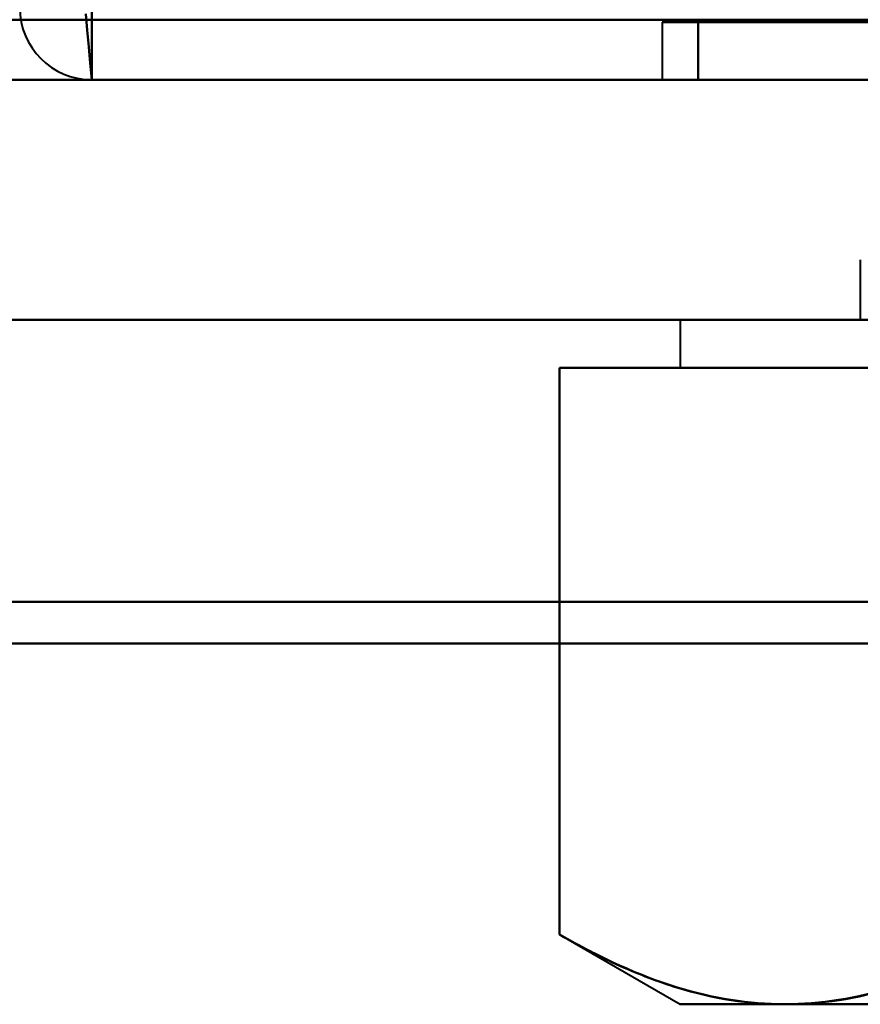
# Model space of a CAD drawing. Header units: millimetres. Extents: x -1442 to 3067, y -120 to 1010.
# Tile 3 of 71: x -327 to -320, y 121 to 129. Entities that reach past the tile are written whole.
import ezdxf

# ---------------------------------------------------------------- set-up
doc = ezdxf.new("R2010")
doc.units = ezdxf.units.MM
doc.layers.add('G-IMPT', color=8, linetype='Continuous', lineweight=40)

# ---------------------------------------------------------------- blocks, each defined once
blk = doc.blocks.new('NEXA 700 CALQUES_dwg-751640-Gauche')
at = {"layer": 'G-IMPT'}
for p, q in [((-326.4, 128.3723), (-326.4, 128.9723)), ((-326.4, 128.9723), (-326.4, 128.3723)), ((-326.4, 128.3723), (-326.4, 128.9723)), ((-326.4, 128.9723), (-326.4, 128.3723)), ((-321.65, 128.8523), (-321.65, 128.3723)), ((-321.65, 128.8523), (-321.65, 128.3723)), ((-321.65, 128.8523), (-321.65, 128.3723)), ((-321.65, 128.8523), (-321.65, 128.3723)), ((-315, 128.8523), (-321.65, 128.8523)), ((-308.35, 128.8523), (-321.65, 128.8523)), ((-321.65, 128.8523), (-315, 128.8523)), ((-315, 128.8523), (-321.65, 128.8523)), ((-308.35, 128.8523), (-321.65, 128.8523)), ((-321.65, 128.8523), (-315, 128.8523)), ((-315, 128.8523), (-321.65, 128.8523)), ((-308.35, 128.8523), (-321.65, 128.8523)), ((-321.65, 128.8523), (-315, 128.8523)), ((-315, 128.8523), (-321.65, 128.8523)), ((-308.35, 128.8523), (-321.65, 128.8523)), ((-321.65, 128.8523), (-315, 128.8523)), ((-361.4, 128.3723), (324.4, 128.3723)), ((325, 128.3723), (-345, 128.3723)), ((-326.4, 128.3723), (324.4, 128.3723)), ((-321.65, 128.3723), (-315, 128.3723)), ((-321.65, 128.3723), (-308.35, 128.3723)), ((-315, 128.3723), (-321.65, 128.3723)), ((-321.65, 128.3723), (-315, 128.3723)), ((-321.65, 128.3723), (-308.35, 128.3723)), ((-315, 128.3723), (-321.65, 128.3723)), ((-321.65, 128.3723), (-315, 128.3723)), ((-321.65, 128.3723), (-308.35, 128.3723)), ((-315, 128.3723), (-321.65, 128.3723)), ((-321.65, 128.3723), (-315, 128.3723)), ((-321.65, 128.3723), (-308.35, 128.3723)), ((-315, 128.3723), (-321.65, 128.3723)), ((-320, 126.8723), (-320, 126.3723)), ((-320, 126.8723), (-320, 126.3723)), ((-320, 126.8723), (-320, 126.3723)), ((-320, 126.8723), (-320, 126.3723)), ((325, 126.3723), (-345, 126.3723)), ((325, 126.3723), (-345, 126.3723)), ((-321.5, 126.3723), (-321.5, 125.9723)), ((-321.5, 126.3723), (-321.5, 125.9723)), ((-321.5, 126.3723), (-321.5, 125.9723)), ((-321.5, 126.3723), (-321.5, 125.9723)), ((-321.5, 126.3723), (-309.3708, 126.3723)), ((-321.5, 126.3723), (-309.3708, 126.3723)), ((-309.3708, 126.3723), (-321.5, 126.3723)), ((-309.3708, 126.3723), (-321.5, 126.3723)), ((-321.5, 126.3723), (-309.3708, 126.3723)), ((-321.5, 126.3723), (-309.3708, 126.3723)), ((-309.3708, 126.3723), (-321.5, 126.3723)), ((-309.3708, 126.3723), (-321.5, 126.3723)), ((-320.6292, 126.3723), (-308.5, 126.3723)), ((-320.6292, 126.3723), (-308.5, 126.3723)), ((-308.5, 126.3723), (-320.6292, 126.3723)), ((-308.5, 126.3723), (-320.6292, 126.3723)), ((-320.6292, 126.3723), (-308.5, 126.3723)), ((-320.6292, 126.3723), (-308.5, 126.3723)), ((-308.5, 126.3723), (-320.6292, 126.3723)), ((-308.5, 126.3723), (-320.6292, 126.3723)), ((-321.5, 125.9723), (-320.6292, 125.9723)), ((-321.5, 125.9723), (-320.6292, 125.9723)), ((-320.6292, 125.9723), (-321.5, 125.9723)), ((-320.6292, 125.9723), (-321.5, 125.9723)), ((-321.5, 125.9723), (-320.6292, 125.9723)), ((-321.5, 125.9723), (-320.6292, 125.9723)), ((-320.6292, 125.9723), (-321.5, 125.9723)), ((-320.6292, 125.9723), (-321.5, 125.9723)), ((-320.6292, 125.9723), (-315, 125.9723)), ((-320.6292, 125.9723), (-315, 125.9723)), ((-320.6292, 125.9723), (-315, 125.9723)), ((-320.6292, 125.9723), (-315, 125.9723)), ((-315, 125.9723), (-320.6292, 125.9723)), ((-315, 125.9723), (-320.6292, 125.9723)), ((-315, 125.9723), (-320.6292, 125.9723)), ((-315, 125.9723), (-320.6292, 125.9723)), ((-320.6292, 125.9723), (-315, 125.9723)), ((-320.6292, 125.9723), (-315, 125.9723)), ((-320.6292, 125.9723), (-315, 125.9723)), ((-320.6292, 125.9723), (-315, 125.9723)), ((-315, 125.9723), (-320.6292, 125.9723)), ((-315, 125.9723), (-320.6292, 125.9723)), ((-315, 125.9723), (-320.6292, 125.9723)), ((-315, 125.9723), (-320.6292, 125.9723)), ((-322.5056, 121.2529), (-321.5, 120.6723)), ((-322.5056, 121.2529), (-321.5, 120.6723)), ((-322.5056, 121.2529), (-321.5, 120.6723)), ((-322.5056, 121.2529), (-321.5, 120.6723)), ((-321.5, 120.6723), (-320.6292, 120.6723)), ((-321.5, 120.6723), (-320.6292, 120.6723)), ((-320.6292, 120.6723), (-321.5, 120.6723)), ((-320.6292, 120.6723), (-321.5, 120.6723)), ((-321.5, 120.6723), (-320.6292, 120.6723)), ((-321.5, 120.6723), (-320.6292, 120.6723)), ((-320.6292, 120.6723), (-321.5, 120.6723)), ((-320.6292, 120.6723), (-321.5, 120.6723)), ((-320.6292, 120.6723), (-315, 120.6723)), ((-320.6292, 120.6723), (-315, 120.6723)), ((-320.6292, 120.6723), (-315, 120.6723)), ((-320.6292, 120.6723), (-315, 120.6723)), ((-315, 120.6723), (-320.6292, 120.6723)), ((-315, 120.6723), (-320.6292, 120.6723)), ((-315, 120.6723), (-320.6292, 120.6723)), ((-315, 120.6723), (-320.6292, 120.6723)), ((-320.6292, 120.6723), (-315, 120.6723)), ((-320.6292, 120.6723), (-315, 120.6723)), ((-320.6292, 120.6723), (-315, 120.6723)), ((-320.6292, 120.6723), (-315, 120.6723)), ((-315, 120.6723), (-320.6292, 120.6723)), ((-315, 120.6723), (-320.6292, 120.6723)), ((-315, 120.6723), (-320.6292, 120.6723)), ((-315, 120.6723), (-320.6292, 120.6723))]:
    blk.add_line(p, q, dxfattribs=at)
at = {"layer": 'G-IMPT', "flags": 128}
for points in [[(-326.45, 128.9223), (-326.4375, 128.7848), (-326.425, 128.6473), (-326.4125, 128.5098), (-326.4, 128.3723)], [(-326.4, 128.3723), (-326.4125, 128.5098), (-326.425, 128.6473), (-326.4375, 128.7848), (-326.45, 128.9223)], [(-326.4, 128.3723), (-326.4, 128.5098), (-326.4, 128.6473), (-326.4, 128.7848), (-326.4, 128.9223)], [(-326.4, 128.9223), (-326.4, 128.7848), (-326.4, 128.6473), (-326.4, 128.5098), (-326.4, 128.3723)], [(-361.4, 128.8723), (-189.95, 128.8723), (-18.5, 128.8723), (152.95, 128.8723), (324.4, 128.8723)], [(-360.9, 128.8723), (-189.7, 128.8723), (-18.5, 128.8723), (152.7, 128.8723), (323.9, 128.8723)], [(323.9, 128.8723), (152.7, 128.8723), (-18.5, 128.8723), (-189.7, 128.8723), (-360.9, 128.8723)], [(-360.9, 128.8723), (-189.7, 128.8723), (-18.5, 128.8723), (152.7, 128.8723), (323.9, 128.8723)], [(323.9, 128.8723), (152.7, 128.8723), (-18.5, 128.8723), (-189.7, 128.8723), (-360.9, 128.8723)], [(323.9, 128.8723), (152.7, 128.8723), (-18.5, 128.8723), (-189.7, 128.8723), (-360.9, 128.8723)], [(-360.9, 128.8723), (-189.7, 128.8723), (-18.5, 128.8723), (152.7, 128.8723), (323.9, 128.8723)], [(-318.1754, 128.8523), (-318.9693, 128.8523), (-319.7631, 128.8523), (-320.557, 128.8523), (-321.3509, 128.8523)], [(-321.3509, 128.8523), (-321.3509, 128.7323), (-321.3509, 128.6123), (-321.3509, 128.4923), (-321.3509, 128.3723)], [(-321.3509, 128.8523), (-320.557, 128.8523), (-319.7631, 128.8523), (-318.9693, 128.8523), (-318.1754, 128.8523)], [(-321.3509, 128.3723), (-321.3509, 128.4923), (-321.3509, 128.6123), (-321.3509, 128.7323), (-321.3509, 128.8523)], [(-321.3509, 128.8523), (-320.557, 128.8523), (-319.7631, 128.8523), (-318.9693, 128.8523), (-318.1754, 128.8523)], [(-318.1754, 128.8523), (-318.9693, 128.8523), (-319.7631, 128.8523), (-320.557, 128.8523), (-321.3509, 128.8523)], [(-318.1754, 128.8523), (-318.9693, 128.8523), (-319.7631, 128.8523), (-320.557, 128.8523), (-321.3509, 128.8523)], [(-321.3509, 128.8523), (-321.3509, 128.7323), (-321.3509, 128.6123), (-321.3509, 128.4923), (-321.3509, 128.3723)], [(-321.3509, 128.8523), (-320.557, 128.8523), (-319.7631, 128.8523), (-318.9693, 128.8523), (-318.1754, 128.8523)], [(-321.3509, 128.3723), (-321.3509, 128.4923), (-321.3509, 128.6123), (-321.3509, 128.7323), (-321.3509, 128.8523)], [(-321.3509, 128.8523), (-320.557, 128.8523), (-319.7631, 128.8523), (-318.9693, 128.8523), (-318.1754, 128.8523)], [(-318.1754, 128.8523), (-318.9693, 128.8523), (-319.7631, 128.8523), (-320.557, 128.8523), (-321.3509, 128.8523)], [(-318.1754, 128.8523), (-318.9693, 128.8523), (-319.7631, 128.8523), (-320.557, 128.8523), (-321.3509, 128.8523)], [(-321.3509, 128.8523), (-321.3509, 128.7323), (-321.3509, 128.6123), (-321.3509, 128.4923), (-321.3509, 128.3723)], [(-321.3509, 128.8523), (-320.557, 128.8523), (-319.7631, 128.8523), (-318.9693, 128.8523), (-318.1754, 128.8523)], [(-321.3509, 128.3723), (-321.3509, 128.4923), (-321.3509, 128.6123), (-321.3509, 128.7323), (-321.3509, 128.8523)], [(-321.3509, 128.8523), (-320.557, 128.8523), (-319.7631, 128.8523), (-318.9693, 128.8523), (-318.1754, 128.8523)], [(-318.1754, 128.8523), (-318.9693, 128.8523), (-319.7631, 128.8523), (-320.557, 128.8523), (-321.3509, 128.8523)], [(-318.1754, 128.8523), (-318.9693, 128.8523), (-319.7631, 128.8523), (-320.557, 128.8523), (-321.3509, 128.8523)], [(-321.3509, 128.8523), (-321.3509, 128.7323), (-321.3509, 128.6123), (-321.3509, 128.4923), (-321.3509, 128.3723)], [(-321.3509, 128.8523), (-320.557, 128.8523), (-319.7631, 128.8523), (-318.9693, 128.8523), (-318.1754, 128.8523)], [(-321.3509, 128.3723), (-321.3509, 128.4923), (-321.3509, 128.6123), (-321.3509, 128.7323), (-321.3509, 128.8523)], [(-321.3509, 128.8523), (-320.557, 128.8523), (-319.7631, 128.8523), (-318.9693, 128.8523), (-318.1754, 128.8523)], [(-318.1754, 128.8523), (-318.9693, 128.8523), (-319.7631, 128.8523), (-320.557, 128.8523), (-321.3509, 128.8523)], [(-361.4, 128.3723), (-189.95, 128.3723), (-18.5, 128.3723), (152.95, 128.3723), (324.4, 128.3723)], [(324.4, 128.3723), (152.95, 128.3723), (-18.5, 128.3723), (-189.95, 128.3723), (-361.4, 128.3723)], [(324.4, 128.3723), (157.05, 128.3723), (-10.3, 128.3723), (-177.65, 128.3723), (-345, 128.3723)], [(-345, 128.3723), (-177.65, 128.3723), (-10.3, 128.3723), (157.05, 128.3723), (324.4, 128.3723)], [(-345, 128.3723), (-177.65, 128.3723), (-10.3, 128.3723), (157.05, 128.3723), (324.4, 128.3723)], [(324.4, 128.3723), (157.05, 128.3723), (-10.3, 128.3723), (-177.65, 128.3723), (-345, 128.3723)], [(-329, 128.3723), (-328.35, 128.3723), (-327.7, 128.3723), (-327.05, 128.3723), (-326.4, 128.3723)], [(-326.4, 128.3723), (-327.05, 128.3723), (-327.7, 128.3723), (-328.35, 128.3723), (-329, 128.3723)], [(-329, 128.3723), (-328.35, 128.3723), (-327.7, 128.3723), (-327.05, 128.3723), (-326.4, 128.3723)], [(-326.4, 128.3723), (-327.05, 128.3723), (-327.7, 128.3723), (-328.35, 128.3723), (-329, 128.3723)], [(-329, 128.3723), (-328.35, 128.3723), (-327.7, 128.3723), (-327.05, 128.3723), (-326.4, 128.3723)], [(-326.4, 128.3723), (-327.05, 128.3723), (-327.7, 128.3723), (-328.35, 128.3723), (-329, 128.3723)], [(-326.4, 128.3723), (-327.05, 128.3723), (-327.7, 128.3723), (-328.35, 128.3723), (-329, 128.3723)], [(-329, 128.3723), (-328.35, 128.3723), (-327.7, 128.3723), (-327.05, 128.3723), (-326.4, 128.3723)], [(-326.4, 128.3723), (-327.05, 128.3723), (-327.7, 128.3723), (-328.35, 128.3723), (-329, 128.3723)], [(-329, 128.3723), (-328.35, 128.3723), (-327.7, 128.3723), (-327.05, 128.3723), (-326.4, 128.3723)], [(-326.4, 128.3723), (-327.05, 128.3723), (-327.7, 128.3723), (-328.35, 128.3723), (-329, 128.3723)], [(-329, 128.3723), (-328.35, 128.3723), (-327.7, 128.3723), (-327.05, 128.3723), (-326.4, 128.3723)], [(-326.4, 128.3723), (-165.3, 128.3723), (-4.2, 128.3723), (156.9, 128.3723), (318, 128.3723)], [(318, 128.3723), (156.9, 128.3723), (-4.2, 128.3723), (-165.3, 128.3723), (-326.4, 128.3723)], [(318, 128.3723), (156.9, 128.3723), (-4.2, 128.3723), (-165.3, 128.3723), (-326.4, 128.3723)], [(-326.4, 128.3723), (-165.3, 128.3723), (-4.2, 128.3723), (156.9, 128.3723), (318, 128.3723)], [(318, 128.3723), (156.9, 128.3723), (-4.2, 128.3723), (-165.3, 128.3723), (-326.4, 128.3723)], [(-326.4, 128.3723), (-165.3, 128.3723), (-4.2, 128.3723), (156.9, 128.3723), (318, 128.3723)], [(324.4, 128.3723), (161.7, 128.3723), (-1, 128.3723), (-163.7, 128.3723), (-326.4, 128.3723)], [(318, 128.3723), (156.9, 128.3723), (-4.2, 128.3723), (-165.3, 128.3723), (-326.4, 128.3723)], [(-326.4, 128.3723), (-165.3, 128.3723), (-4.2, 128.3723), (156.9, 128.3723), (318, 128.3723)], [(-326.4, 128.3723), (-163.7, 128.3723), (-1, 128.3723), (161.7, 128.3723), (324.4, 128.3723)], [(324.4, 128.3723), (161.7, 128.3723), (-1, 128.3723), (-163.7, 128.3723), (-326.4, 128.3723)], [(-326.4, 128.3723), (-163.7, 128.3723), (-1, 128.3723), (161.7, 128.3723), (324.4, 128.3723)], [(324.4, 128.3723), (161.7, 128.3723), (-1, 128.3723), (-163.7, 128.3723), (-326.4, 128.3723)], [(-326.4, 128.3723), (-163.7, 128.3723), (-1, 128.3723), (161.7, 128.3723), (324.4, 128.3723)], [(324.4, 128.3723), (161.7, 128.3723), (-1, 128.3723), (-163.7, 128.3723), (-326.4, 128.3723)], [(-326.4, 128.3723), (-163.7, 128.3723), (-1, 128.3723), (161.7, 128.3723), (324.4, 128.3723)], [(-321.3509, 128.3723), (-320.557, 128.3723), (-319.7631, 128.3723), (-318.9693, 128.3723), (-318.1754, 128.3723)], [(-318.1754, 128.3723), (-318.9693, 128.3723), (-319.7631, 128.3723), (-320.557, 128.3723), (-321.3509, 128.3723)], [(-318.1754, 128.3723), (-318.9693, 128.3723), (-319.7631, 128.3723), (-320.557, 128.3723), (-321.3509, 128.3723)], [(-321.3509, 128.3723), (-320.557, 128.3723), (-319.7631, 128.3723), (-318.9693, 128.3723), (-318.1754, 128.3723)], [(-321.3509, 128.3723), (-320.557, 128.3723), (-319.7631, 128.3723), (-318.9693, 128.3723), (-318.1754, 128.3723)], [(-318.1754, 128.3723), (-318.9693, 128.3723), (-319.7631, 128.3723), (-320.557, 128.3723), (-321.3509, 128.3723)], [(-318.1754, 128.3723), (-318.9693, 128.3723), (-319.7631, 128.3723), (-320.557, 128.3723), (-321.3509, 128.3723)], [(-321.3509, 128.3723), (-320.557, 128.3723), (-319.7631, 128.3723), (-318.9693, 128.3723), (-318.1754, 128.3723)], [(-321.3509, 128.3723), (-320.557, 128.3723), (-319.7631, 128.3723), (-318.9693, 128.3723), (-318.1754, 128.3723)], [(-318.1754, 128.3723), (-318.9693, 128.3723), (-319.7631, 128.3723), (-320.557, 128.3723), (-321.3509, 128.3723)], [(-318.1754, 128.3723), (-318.9693, 128.3723), (-319.7631, 128.3723), (-320.557, 128.3723), (-321.3509, 128.3723)], [(-321.3509, 128.3723), (-320.557, 128.3723), (-319.7631, 128.3723), (-318.9693, 128.3723), (-318.1754, 128.3723)], [(-321.3509, 128.3723), (-320.557, 128.3723), (-319.7631, 128.3723), (-318.9693, 128.3723), (-318.1754, 128.3723)], [(-318.1754, 128.3723), (-318.9693, 128.3723), (-319.7631, 128.3723), (-320.557, 128.3723), (-321.3509, 128.3723)], [(-318.1754, 128.3723), (-318.9693, 128.3723), (-319.7631, 128.3723), (-320.557, 128.3723), (-321.3509, 128.3723)], [(-321.3509, 128.3723), (-320.557, 128.3723), (-319.7631, 128.3723), (-318.9693, 128.3723), (-318.1754, 128.3723)], [(-345, 126.3723), (-177.5, 126.3723), (-10, 126.3723), (157.5, 126.3723), (325, 126.3723)], [(325, 126.3723), (157.5, 126.3723), (-10, 126.3723), (-177.5, 126.3723), (-345, 126.3723)], [(325, 126.3723), (157.5, 126.3723), (-10, 126.3723), (-177.5, 126.3723), (-345, 126.3723)], [(-345, 126.3723), (-177.5, 126.3723), (-10, 126.3723), (157.5, 126.3723), (325, 126.3723)], [(325, 126.3723), (157.5, 126.3723), (-10, 126.3723), (-177.5, 126.3723), (-345, 126.3723)], [(-345, 126.3723), (-177.5, 126.3723), (-10, 126.3723), (157.5, 126.3723), (325, 126.3723)], [(-345, 126.3723), (-177.5, 126.3723), (-10, 126.3723), (157.5, 126.3723), (325, 126.3723)], [(325, 126.3723), (157.5, 126.3723), (-10, 126.3723), (-177.5, 126.3723), (-345, 126.3723)], [(-338, 126.3723), (-174, 126.3723), (-10, 126.3723), (154, 126.3723), (318, 126.3723)], [(318, 126.3723), (154, 126.3723), (-10, 126.3723), (-174, 126.3723), (-338, 126.3723)], [(318, 126.3723), (154, 126.3723), (-10, 126.3723), (-174, 126.3723), (-338, 126.3723)], [(-338, 126.3723), (-174, 126.3723), (-10, 126.3723), (154, 126.3723), (318, 126.3723)], [(318, 126.3723), (154, 126.3723), (-10, 126.3723), (-174, 126.3723), (-338, 126.3723)], [(-338, 126.3723), (-174, 126.3723), (-10, 126.3723), (154, 126.3723), (318, 126.3723)], [(-338, 126.3723), (-174, 126.3723), (-10, 126.3723), (154, 126.3723), (318, 126.3723)], [(318, 126.3723), (154, 126.3723), (-10, 126.3723), (-174, 126.3723), (-338, 126.3723)], [(-320.6292, 125.9723), (-321.0983, 125.9723), (-321.5674, 125.9723), (-322.0365, 125.9723), (-322.5056, 125.9723)], [(-322.5056, 125.9723), (-322.5056, 124.7924), (-322.5056, 123.6126), (-322.5056, 122.4327), (-322.5056, 121.2529)], [(-322.5056, 121.2529), (-322.5056, 122.4327), (-322.5056, 123.6126), (-322.5056, 124.7924), (-322.5056, 125.9723)], [(-322.5056, 125.9723), (-322.0365, 125.9723), (-321.5674, 125.9723), (-321.0983, 125.9723), (-320.6292, 125.9723)], [(-320.6292, 125.9723), (-321.0983, 125.9723), (-321.5674, 125.9723), (-322.0365, 125.9723), (-322.5056, 125.9723)], [(-322.5056, 125.9723), (-322.5056, 124.7924), (-322.5056, 123.6126), (-322.5056, 122.4327), (-322.5056, 121.2529)], [(-322.5056, 121.2529), (-322.5056, 122.4327), (-322.5056, 123.6126), (-322.5056, 124.7924), (-322.5056, 125.9723)], [(-322.5056, 125.9723), (-322.0365, 125.9723), (-321.5674, 125.9723), (-321.0983, 125.9723), (-320.6292, 125.9723)], [(-320.6292, 125.9723), (-321.0983, 125.9723), (-321.5674, 125.9723), (-322.0365, 125.9723), (-322.5056, 125.9723)], [(-322.5056, 125.9723), (-322.0365, 125.9723), (-321.5674, 125.9723), (-321.0983, 125.9723), (-320.6292, 125.9723)], [(-320.6292, 125.9723), (-321.0983, 125.9723), (-321.5674, 125.9723), (-322.0365, 125.9723), (-322.5056, 125.9723)], [(-322.5056, 125.9723), (-322.0365, 125.9723), (-321.5674, 125.9723), (-321.0983, 125.9723), (-320.6292, 125.9723)], [(-320.6292, 125.9723), (-321.0983, 125.9723), (-321.5674, 125.9723), (-322.0365, 125.9723), (-322.5056, 125.9723)], [(-322.5056, 125.9723), (-322.5056, 124.7924), (-322.5056, 123.6126), (-322.5056, 122.4327), (-322.5056, 121.2529)], [(-322.5056, 121.2529), (-322.5056, 122.4327), (-322.5056, 123.6126), (-322.5056, 124.7924), (-322.5056, 125.9723)], [(-322.5056, 125.9723), (-322.0365, 125.9723), (-321.5674, 125.9723), (-321.0983, 125.9723), (-320.6292, 125.9723)], [(-320.6292, 125.9723), (-321.0983, 125.9723), (-321.5674, 125.9723), (-322.0365, 125.9723), (-322.5056, 125.9723)], [(-322.5056, 125.9723), (-322.5056, 124.7924), (-322.5056, 123.6126), (-322.5056, 122.4327), (-322.5056, 121.2529)], [(-322.5056, 121.2529), (-322.5056, 122.4327), (-322.5056, 123.6126), (-322.5056, 124.7924), (-322.5056, 125.9723)], [(-322.5056, 125.9723), (-322.0365, 125.9723), (-321.5674, 125.9723), (-321.0983, 125.9723), (-320.6292, 125.9723)], [(-320.6292, 125.9723), (-321.0983, 125.9723), (-321.5674, 125.9723), (-322.0365, 125.9723), (-322.5056, 125.9723)], [(-322.5056, 125.9723), (-322.0365, 125.9723), (-321.5674, 125.9723), (-321.0983, 125.9723), (-320.6292, 125.9723)], [(-320.6292, 125.9723), (-321.0983, 125.9723), (-321.5674, 125.9723), (-322.0365, 125.9723), (-322.5056, 125.9723)], [(-322.5056, 125.9723), (-322.0365, 125.9723), (-321.5674, 125.9723), (-321.0983, 125.9723), (-320.6292, 125.9723)], [(-318.7528, 125.9723), (-319.2219, 125.9723), (-319.691, 125.9723), (-320.1601, 125.9723), (-320.6292, 125.9723)], [(-320.6292, 125.9723), (-320.1601, 125.9723), (-319.691, 125.9723), (-319.2219, 125.9723), (-318.7528, 125.9723)], [(-318.7528, 125.9723), (-319.2219, 125.9723), (-319.691, 125.9723), (-320.1601, 125.9723), (-320.6292, 125.9723)], [(-320.6292, 125.9723), (-320.1601, 125.9723), (-319.691, 125.9723), (-319.2219, 125.9723), (-318.7528, 125.9723)], [(-318.7528, 125.9723), (-319.2219, 125.9723), (-319.691, 125.9723), (-320.1601, 125.9723), (-320.6292, 125.9723)], [(-320.6292, 125.9723), (-320.1601, 125.9723), (-319.691, 125.9723), (-319.2219, 125.9723), (-318.7528, 125.9723)], [(-318.7528, 125.9723), (-319.2219, 125.9723), (-319.691, 125.9723), (-320.1601, 125.9723), (-320.6292, 125.9723)], [(-320.6292, 125.9723), (-320.1601, 125.9723), (-319.691, 125.9723), (-319.2219, 125.9723), (-318.7528, 125.9723)], [(-318.7528, 125.9723), (-319.2219, 125.9723), (-319.691, 125.9723), (-320.1601, 125.9723), (-320.6292, 125.9723)], [(-320.6292, 125.9723), (-320.1601, 125.9723), (-319.691, 125.9723), (-319.2219, 125.9723), (-318.7528, 125.9723)], [(-318.7528, 125.9723), (-319.2219, 125.9723), (-319.691, 125.9723), (-320.1601, 125.9723), (-320.6292, 125.9723)], [(-320.6292, 125.9723), (-320.1601, 125.9723), (-319.691, 125.9723), (-319.2219, 125.9723), (-318.7528, 125.9723)], [(-318.7528, 125.9723), (-319.2219, 125.9723), (-319.691, 125.9723), (-320.1601, 125.9723), (-320.6292, 125.9723)], [(-320.6292, 125.9723), (-320.1601, 125.9723), (-319.691, 125.9723), (-319.2219, 125.9723), (-318.7528, 125.9723)], [(-318.7528, 125.9723), (-319.2219, 125.9723), (-319.691, 125.9723), (-320.1601, 125.9723), (-320.6292, 125.9723)], [(-320.6292, 125.9723), (-320.1601, 125.9723), (-319.691, 125.9723), (-319.2219, 125.9723), (-318.7528, 125.9723)], [(325, 124.025), (157.5, 124.025), (-10, 124.025), (-177.5, 124.025), (-345, 124.025)], [(-345, 124.025), (-177.5, 124.025), (-10, 124.025), (157.5, 124.025), (325, 124.025)], [(-345, 124.025), (-177.5, 124.025), (-10, 124.025), (157.5, 124.025), (325, 124.025)], [(325, 124.025), (157.5, 124.025), (-10, 124.025), (-177.5, 124.025), (-345, 124.025)], [(-345, 124.025), (-177.5, 124.025), (-10, 124.025), (157.5, 124.025), (325, 124.025)], [(325, 124.025), (157.5, 124.025), (-10, 124.025), (-177.5, 124.025), (-345, 124.025)], [(-345, 124.025), (-177.5, 124.025), (-10, 124.025), (157.5, 124.025), (325, 124.025)], [(325, 124.025), (157.5, 124.025), (-10, 124.025), (-177.5, 124.025), (-345, 124.025)], [(325, 123.6777), (157.5, 123.6777), (-10, 123.6777), (-177.5, 123.6777), (-345, 123.6777)], [(-345, 123.6777), (-177.5, 123.6777), (-10, 123.6777), (157.5, 123.6777), (325, 123.6777)], [(-345, 123.6777), (-177.5, 123.6777), (-10, 123.6777), (157.5, 123.6777), (325, 123.6777)], [(325, 123.6777), (157.5, 123.6777), (-10, 123.6777), (-177.5, 123.6777), (-345, 123.6777)], [(325, 123.6777), (157.5, 123.6777), (-10, 123.6777), (-177.5, 123.6777), (-345, 123.6777)], [(-345, 123.6777), (-177.5, 123.6777), (-10, 123.6777), (157.5, 123.6777), (325, 123.6777)]]:
    blk.add_lwpolyline(points, dxfattribs=at)
at = {"layer": 'G-IMPT'}
blk.add_arc((-326.4, 128.9723), 0.6, 180, 270, dxfattribs=at)
blk.add_arc((-326.4, 128.9723), 0.6, 180, 270, dxfattribs=at)
blk.add_arc((-326.4, 128.9723), 0.6, 180, 270, dxfattribs=at)
blk.add_arc((-326.4, 128.9723), 0.6, 180, 270, dxfattribs=at)
for points, knots in [([(-322.5056, 121.2529), (-322.3324, 121.1529), (-321.9955, 120.9792), (-321.3674, 120.7397), (-320.9297, 120.6714), (-320.6292, 120.6723)], [0, 0, 0, 0, 0.25, 0.5, 1, 1, 1, 1]), ([(-320.6292, 120.6723), (-320.9297, 120.6714), (-321.3674, 120.7397), (-321.9955, 120.9792), (-322.3324, 121.1529), (-322.5056, 121.2529)], [0, 0, 0, 0, 0.5, 0.75, 1, 1, 1, 1]), ([(-322.5056, 121.2529), (-322.3324, 121.1529), (-321.9955, 120.9792), (-321.3674, 120.7397), (-320.9297, 120.6714), (-320.6292, 120.6723)], [0, 0, 0, 0, 0.25, 0.5, 1, 1, 1, 1]), ([(-320.6292, 120.6723), (-320.9297, 120.6714), (-321.3674, 120.7397), (-321.9955, 120.9792), (-322.3324, 121.1529), (-322.5056, 121.2529)], [0, 0, 0, 0, 0.5, 0.75, 1, 1, 1, 1]), ([(-322.5056, 121.2529), (-322.3324, 121.1529), (-321.9955, 120.9792), (-321.3674, 120.7397), (-320.9297, 120.6714), (-320.6292, 120.6723)], [0, 0, 0, 0, 0.25, 0.5, 1, 1, 1, 1]), ([(-320.6292, 120.6723), (-320.9297, 120.6714), (-321.3674, 120.7397), (-321.9955, 120.9792), (-322.3324, 121.1529), (-322.5056, 121.2529)], [0, 0, 0, 0, 0.5, 0.75, 1, 1, 1, 1]), ([(-322.5056, 121.2529), (-322.3324, 121.1529), (-321.9955, 120.9792), (-321.3674, 120.7397), (-320.9297, 120.6714), (-320.6292, 120.6723)], [0, 0, 0, 0, 0.25, 0.5, 1, 1, 1, 1]), ([(-320.6292, 120.6723), (-320.9297, 120.6714), (-321.3674, 120.7397), (-321.9955, 120.9792), (-322.3324, 121.1529), (-322.5056, 121.2529)], [0, 0, 0, 0, 0.5, 0.75, 1, 1, 1, 1]), ([(-318.7528, 121.2529), (-318.9277, 121.1529), (-319.2577, 120.9792), (-319.8809, 120.7397), (-320.3259, 120.6714), (-320.6292, 120.6723)], [0, 0, 0, 0, 0.25, 0.5, 1, 1, 1, 1]), ([(-320.6292, 120.6723), (-320.3259, 120.6714), (-319.8809, 120.7397), (-319.2577, 120.9792), (-318.9277, 121.1529), (-318.7528, 121.2529)], [0, 0, 0, 0, 0.5, 0.75, 1, 1, 1, 1]), ([(-318.7528, 121.2529), (-318.9277, 121.1529), (-319.2577, 120.9792), (-319.8809, 120.7397), (-320.3259, 120.6714), (-320.6292, 120.6723)], [0, 0, 0, 0, 0.25, 0.5, 1, 1, 1, 1]), ([(-320.6292, 120.6723), (-320.3259, 120.6714), (-319.8809, 120.7397), (-319.2577, 120.9792), (-318.9277, 121.1529), (-318.7528, 121.2529)], [0, 0, 0, 0, 0.5, 0.75, 1, 1, 1, 1]), ([(-318.7528, 121.2529), (-318.9277, 121.1529), (-319.2577, 120.9792), (-319.8809, 120.7397), (-320.3259, 120.6714), (-320.6292, 120.6723)], [0, 0, 0, 0, 0.25, 0.5, 1, 1, 1, 1]), ([(-320.6292, 120.6723), (-320.3259, 120.6714), (-319.8809, 120.7397), (-319.2577, 120.9792), (-318.9277, 121.1529), (-318.7528, 121.2529)], [0, 0, 0, 0, 0.5, 0.75, 1, 1, 1, 1]), ([(-318.7528, 121.2529), (-318.9277, 121.1529), (-319.2577, 120.9792), (-319.8809, 120.7397), (-320.3259, 120.6714), (-320.6292, 120.6723)], [0, 0, 0, 0, 0.25, 0.5, 1, 1, 1, 1]), ([(-320.6292, 120.6723), (-320.3259, 120.6714), (-319.8809, 120.7397), (-319.2577, 120.9792), (-318.9277, 121.1529), (-318.7528, 121.2529)], [0, 0, 0, 0, 0.5, 0.75, 1, 1, 1, 1])]:
    blk.add_open_spline(points, degree=3, knots=knots, dxfattribs=at)
for points in [[(-322.5056, 121.2529), (-322.161, 121.0541), (-321.5218, 120.7662), (-320.9277, 120.6725), (-320.6292, 120.6723)], [(-320.6292, 120.6723), (-320.9277, 120.6725), (-321.5218, 120.7662), (-322.161, 121.0541), (-322.5056, 121.2529)], [(-322.5056, 121.2529), (-322.161, 121.0541), (-321.5218, 120.7662), (-320.9277, 120.6725), (-320.6292, 120.6723)], [(-320.6292, 120.6723), (-320.9277, 120.6725), (-321.5218, 120.7662), (-322.161, 121.0541), (-322.5056, 121.2529)], [(-322.5056, 121.2529), (-322.161, 121.0541), (-321.5218, 120.7662), (-320.9277, 120.6725), (-320.6292, 120.6723)], [(-320.6292, 120.6723), (-320.9277, 120.6725), (-321.5218, 120.7662), (-322.161, 121.0541), (-322.5056, 121.2529)], [(-322.5056, 121.2529), (-322.161, 121.0541), (-321.5218, 120.7662), (-320.9277, 120.6725), (-320.6292, 120.6723)], [(-320.6292, 120.6723), (-320.9277, 120.6725), (-321.5218, 120.7662), (-322.161, 121.0541), (-322.5056, 121.2529)], [(-320.6292, 120.6723), (-320.3307, 120.6725), (-319.7365, 120.7662), (-319.0973, 121.0541), (-318.7528, 121.2529)], [(-318.7528, 121.2529), (-319.0973, 121.0541), (-319.7365, 120.7662), (-320.3307, 120.6725), (-320.6292, 120.6723)], [(-320.6292, 120.6723), (-320.3307, 120.6725), (-319.7365, 120.7662), (-319.0973, 121.0541), (-318.7528, 121.2529)], [(-318.7528, 121.2529), (-319.0973, 121.0541), (-319.7365, 120.7662), (-320.3307, 120.6725), (-320.6292, 120.6723)], [(-320.6292, 120.6723), (-320.3307, 120.6725), (-319.7365, 120.7662), (-319.0973, 121.0541), (-318.7528, 121.2529)], [(-318.7528, 121.2529), (-319.0973, 121.0541), (-319.7365, 120.7662), (-320.3307, 120.6725), (-320.6292, 120.6723)], [(-320.6292, 120.6723), (-320.3307, 120.6725), (-319.7365, 120.7662), (-319.0973, 121.0541), (-318.7528, 121.2529)], [(-318.7528, 121.2529), (-319.0973, 121.0541), (-319.7365, 120.7662), (-320.3307, 120.6725), (-320.6292, 120.6723)]]:
    blk.add_open_spline(points, degree=3, dxfattribs=at)

msp = doc.modelspace()

# ---------------------------------------------------------------- linework, layer by layer
at = {"color": 94, "lineweight": 30}
msp.add_line((-610.6, 128.3723), (608.6, 128.3723), dxfattribs=at)
msp.add_line((-610.6, 128.3723), (608.6, 128.3723), dxfattribs=at)

# ---------------------------------------------------------------- block references
at = {"layer": 'G-IMPT'}
msp.add_blockref('NEXA 700 CALQUES_dwg-751640-Gauche', (0, 0), dxfattribs=at)

doc.saveas('drawing.dxf')
